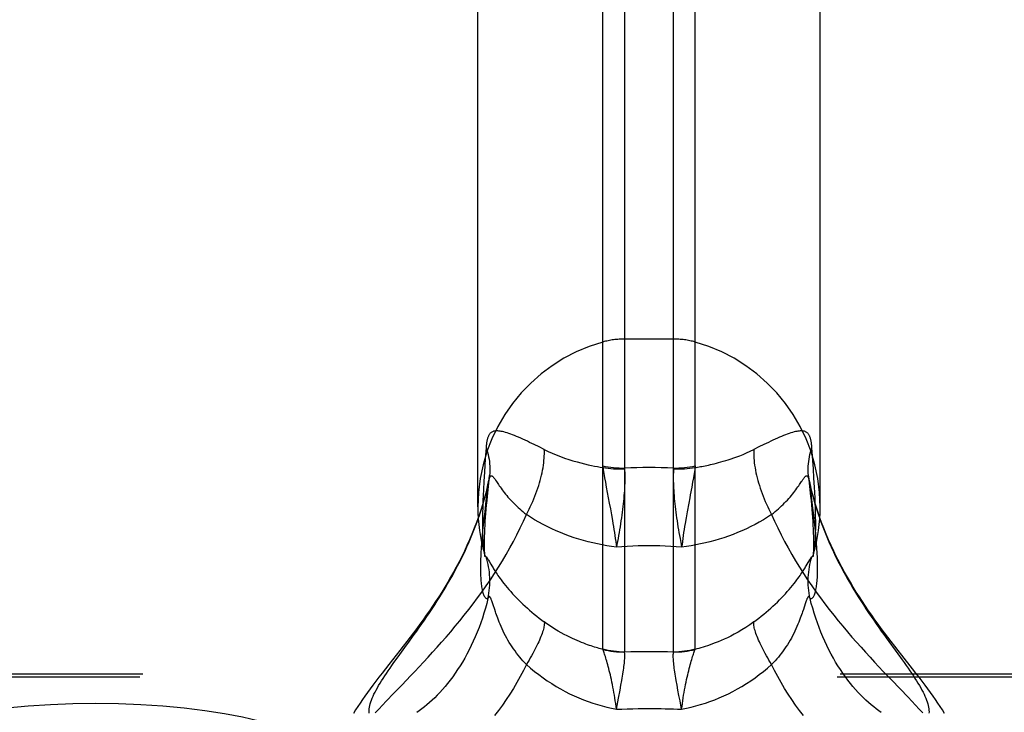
# Model space of a CAD drawing. Header units: inches. Extents: x 0 to 227, y 0 to 147.
# Tile 231 of 256: x 96.5 to 98.26, y 109.99 to 111.23. Entities that reach past the tile are written whole.
import ezdxf

# ---------------------------------------------------------------- set-up
doc = ezdxf.new("R2010")
doc.units = ezdxf.units.IN
doc.header["$LTSCALE"] = 12.466667
doc.header["$MEASUREMENT"] = 0
doc.linetypes.add('HIDDEN', pattern=[0.2, 0.1, -0.1])
doc.layers.get('0').update_dxf_attribs({"linetype": 'CONTINUOUS'})
doc.layers.add('DEFAULT_2', color=8, linetype='HIDDEN')

msp = doc.modelspace()

# ---------------------------------------------------------------- linework, layer by layer
at = {"color": 7, "linetype": 'Continuous'}
for p, q in [((97.5395, 110.106), (97.5395, 112.6295)), ((97.5782, 112.6348), (97.5782, 110.1008)), ((97.6656, 110.1008), (97.6656, 112.6348)), ((97.7044, 110.106), (97.7044, 112.6295)), ((97.3159, 110.3598), (97.3159, 112.3348)), ((97.9279, 110.3598), (97.9279, 112.3348)), ((97.3342, 110.2657), (97.3351, 110.2642)), ((97.339, 110.2574), (97.3409, 110.2542)), ((97.9048, 110.2574), (97.9092, 110.265)), ((97.3433, 110.1846), (97.3421, 110.1884)), ((97.346, 110.1765), (97.3433, 110.1846)), ((97.9011, 110.1865), (97.8979, 110.1765)), ((97.3475, 110.172), (97.346, 110.1765)), ((97.1937, 110.1196), (97.2023, 110.1316)), ((97.1659, 110.0814), (97.1734, 110.0918)), ((97.5701, 110.0319), (97.5718, 110.0408)), ((97.5718, 110.0408), (97.5733, 110.0493)), ((97.6737, 110.0319), (97.672, 110.0408)), ((97.5675, 110.0178), (97.5701, 110.0319)), ((97.6754, 110.0226), (97.6737, 110.0319)), ((97.6773, 110.013), (97.6754, 110.0226)), ((97.5636, 109.998), (97.5675, 110.0178)), ((97.6802, 109.998), (97.6773, 110.013))]:
    msp.add_line(p, q, dxfattribs=at)
for points in [[(97.3166, 110.3402), (97.3136, 110.3321), (97.3096, 110.3214), (97.3053, 110.3109), (97.301, 110.3007), (97.2965, 110.2906), (97.2918, 110.2807), (97.2871, 110.271), (97.2823, 110.2614), (97.2773, 110.2521), (97.2723, 110.2429), (97.2672, 110.2339), (97.262, 110.225), (97.2567, 110.2162), (97.2514, 110.2075), (97.246, 110.199), (97.2405, 110.1906), (97.2349, 110.1823), (97.2294, 110.1741), (97.2238, 110.1661), (97.2181, 110.1581), (97.2124, 110.1502), (97.2067, 110.1424), (97.2008, 110.1346), (97.1949, 110.1267), (97.1889, 110.1188), (97.1827, 110.1108), (97.1763, 110.1027)], [(97.2023, 110.1316), (97.2067, 110.1378), (97.2112, 110.1441), (97.2157, 110.1505), (97.2203, 110.1571), (97.2249, 110.1637), (97.2295, 110.1705), (97.2342, 110.1775), (97.2388, 110.1846), (97.2435, 110.1918), (97.2481, 110.1991), (97.2527, 110.2066), (97.2574, 110.2142), (97.2619, 110.2219), (97.2665, 110.2298), (97.271, 110.2378), (97.2754, 110.2459), (97.2798, 110.2542), (97.2841, 110.2626), (97.2883, 110.271), (97.2924, 110.2796), (97.2964, 110.2884), (97.3003, 110.2972), (97.3041, 110.3061), (97.3078, 110.3151), (97.3113, 110.3241), (97.3147, 110.3333), (97.3167, 110.3388)], [(97.9272, 110.3388), (97.9291, 110.3333), (97.9325, 110.3241), (97.936, 110.3151), (97.9397, 110.3061), (97.9435, 110.2972), (97.9474, 110.2884), (97.9514, 110.2796), (97.9555, 110.271), (97.9597, 110.2626), (97.964, 110.2542), (97.9684, 110.2459), (97.9729, 110.2378), (97.9773, 110.2298), (97.9819, 110.2219), (97.9865, 110.2142), (97.9911, 110.2066), (97.9957, 110.1991), (98.0004, 110.1918), (98.005, 110.1846), (98.0097, 110.1775), (98.0143, 110.1705), (98.0189, 110.1637), (98.0235, 110.1571), (98.0281, 110.1505), (98.0326, 110.1441), (98.0371, 110.1378), (98.0415, 110.1316), (98.0459, 110.1256), (98.0666, 110.0971)], [(98.0739, 110.0945), (98.0675, 110.1027), (98.0611, 110.1108), (98.055, 110.1188), (98.0489, 110.1267), (98.043, 110.1346), (98.0371, 110.1424), (98.0314, 110.1502), (98.0257, 110.1581), (98.0201, 110.1661), (98.0144, 110.1741), (98.0089, 110.1823), (98.0033, 110.1906), (97.9979, 110.199), (97.9924, 110.2075), (97.9871, 110.2162), (97.9818, 110.225), (97.9766, 110.2339), (97.9715, 110.2429), (97.9665, 110.2521), (97.9615, 110.2615), (97.9567, 110.271), (97.952, 110.2807), (97.9473, 110.2906), (97.9428, 110.3007), (97.9385, 110.311), (97.9342, 110.3214), (97.9302, 110.3321), (97.9273, 110.3402)], [(97.3226, 110.2963), (97.3223, 110.2929), (97.322, 110.2884), (97.3217, 110.284), (97.3214, 110.2796), (97.3212, 110.2754), (97.321, 110.2711), (97.3209, 110.267), (97.3207, 110.2629), (97.3206, 110.2588), (97.3206, 110.2547), (97.3205, 110.2506)], [(97.9233, 110.2506), (97.9233, 110.2547), (97.9232, 110.2587), (97.9231, 110.2628), (97.923, 110.2669), (97.9228, 110.2711), (97.9226, 110.2753), (97.9224, 110.2795), (97.9221, 110.2838), (97.9218, 110.2882), (97.9215, 110.2927), (97.9212, 110.2963)], [(97.3276, 110.276), (97.3278, 110.2755), (97.3281, 110.2743), (97.3285, 110.2734), (97.3289, 110.2725), (97.3293, 110.2718)], [(97.3276, 110.276), (97.3279, 110.2748), (97.3283, 110.2734), (97.3285, 110.2724), (97.3287, 110.2716), (97.3288, 110.271), (97.3289, 110.2708)], [(97.3293, 110.2718), (97.3298, 110.2713), (97.3302, 110.2709)], [(97.3302, 110.2709), (97.3308, 110.2706), (97.331, 110.2705), (97.3312, 110.2703), (97.3314, 110.2701), (97.3316, 110.2698), (97.3319, 110.2694), (97.3322, 110.269), (97.3324, 110.2686), (97.3327, 110.2681), (97.3331, 110.2676), (97.3334, 110.267), (97.3338, 110.2664), (97.3342, 110.2657)], [(97.334, 110.1961), (97.335, 110.2008), (97.3358, 110.2054), (97.3364, 110.2101), (97.3369, 110.2148), (97.3372, 110.2195), (97.3374, 110.2242), (97.3374, 110.2289), (97.3373, 110.2337), (97.337, 110.2384), (97.3365, 110.2431), (97.3359, 110.2477), (97.3352, 110.2524), (97.3343, 110.257), (97.3332, 110.2616), (97.332, 110.2662), (97.3307, 110.2707)], [(97.9098, 110.1961), (97.9088, 110.2008), (97.9081, 110.2054), (97.9074, 110.2101), (97.9069, 110.2148), (97.9066, 110.2195), (97.9064, 110.2242), (97.9064, 110.2289), (97.9065, 110.2337), (97.9068, 110.2384), (97.9073, 110.2431), (97.9079, 110.2477), (97.9086, 110.2524), (97.9095, 110.257), (97.9106, 110.2616), (97.9118, 110.2662), (97.9132, 110.2707)], [(97.9092, 110.265), (97.9096, 110.2657), (97.91, 110.2664), (97.9104, 110.267), (97.9107, 110.2676), (97.9111, 110.2681), (97.9114, 110.2686), (97.9117, 110.269), (97.9119, 110.2694), (97.9122, 110.2698), (97.9124, 110.2701), (97.9126, 110.2703), (97.9128, 110.2705), (97.913, 110.2706)], [(97.913, 110.2706), (97.9136, 110.2709), (97.9141, 110.2713), (97.9145, 110.2719), (97.9149, 110.2725), (97.9153, 110.2734), (97.9157, 110.2744), (97.9161, 110.2755), (97.9162, 110.276)], [(97.9149, 110.2707), (97.9149, 110.2707), (97.9149, 110.2707), (97.915, 110.271), (97.9151, 110.2716), (97.9153, 110.2724), (97.9155, 110.2734), (97.9159, 110.2748), (97.9162, 110.276)], [(97.3205, 110.2506), (97.3206, 110.2467), (97.3206, 110.243), (97.3207, 110.2395), (97.3209, 110.2362), (97.321, 110.233), (97.3212, 110.2299), (97.3214, 110.227), (97.3217, 110.2243), (97.322, 110.2216), (97.3223, 110.2191), (97.3227, 110.2167), (97.3231, 110.2143), (97.3235, 110.2121), (97.3239, 110.21), (97.3244, 110.2081), (97.325, 110.2062), (97.3255, 110.2045), (97.3261, 110.2029), (97.3268, 110.2014), (97.3275, 110.2001), (97.3282, 110.199), (97.3289, 110.198), (97.3297, 110.1972), (97.3305, 110.1966), (97.3314, 110.1961), (97.3322, 110.1959), (97.3331, 110.1959), (97.334, 110.1961)], [(97.3351, 110.2642), (97.3368, 110.2613), (97.339, 110.2574)], [(97.3409, 110.2542), (97.342, 110.2525), (97.3431, 110.2508), (97.3441, 110.249), (97.3452, 110.2473), (97.3464, 110.2456), (97.3476, 110.2437), (97.3489, 110.2417), (97.3503, 110.2396), (97.3519, 110.2373), (97.3537, 110.2347), (97.3556, 110.232), (97.3578, 110.2291), (97.3601, 110.226), (97.3626, 110.2227), (97.3654, 110.2193), (97.3683, 110.2157), (97.3714, 110.212), (97.3747, 110.2083), (97.3781, 110.2045), (97.3815, 110.2008), (97.3851, 110.197), (97.3888, 110.1933), (97.3925, 110.1896), (97.3964, 110.1859), (97.4003, 110.1822), (97.4044, 110.1786), (97.4085, 110.175), (97.4126, 110.1714), (97.4169, 110.1679), (97.4212, 110.1644), (97.4256, 110.1609), (97.4301, 110.1575), (97.4347, 110.1541)], [(97.8092, 110.1541), (97.8137, 110.1575), (97.8182, 110.1609), (97.8226, 110.1644), (97.8269, 110.1679), (97.8312, 110.1714), (97.8354, 110.175), (97.8395, 110.1786), (97.8435, 110.1822), (97.8474, 110.1859), (97.8513, 110.1896), (97.8551, 110.1933), (97.8587, 110.197), (97.8623, 110.2008), (97.8658, 110.2045), (97.8691, 110.2083), (97.8724, 110.212), (97.8755, 110.2157), (97.8785, 110.2193), (97.8812, 110.2227), (97.8837, 110.226), (97.8861, 110.2291), (97.8882, 110.232), (97.8901, 110.2347), (97.8919, 110.2373), (97.8935, 110.2396), (97.895, 110.2417), (97.8963, 110.2437), (97.8975, 110.2456), (97.8986, 110.2473), (97.8997, 110.249), (97.9008, 110.2508), (97.9018, 110.2525), (97.9029, 110.2543), (97.9048, 110.2574)], [(97.9098, 110.1961), (97.9107, 110.1959), (97.9116, 110.1959), (97.9125, 110.1961), (97.9133, 110.1966), (97.9141, 110.1972), (97.9149, 110.198), (97.9157, 110.199), (97.9164, 110.2001), (97.917, 110.2014), (97.9177, 110.2028), (97.9183, 110.2044), (97.9188, 110.2061), (97.9194, 110.208), (97.9199, 110.2099), (97.9203, 110.212), (97.9207, 110.2142), (97.9211, 110.2166), (97.9215, 110.219), (97.9218, 110.2215), (97.9221, 110.2242), (97.9224, 110.227), (97.9226, 110.2299), (97.9228, 110.2329), (97.923, 110.2361), (97.9231, 110.2395), (97.9232, 110.243), (97.9233, 110.2467), (97.9233, 110.2506)], [(97.334, 110.1961), (97.3318, 110.1872), (97.3294, 110.1784), (97.3267, 110.1696), (97.324, 110.161), (97.321, 110.1524), (97.318, 110.144), (97.3147, 110.1357), (97.3113, 110.1276), (97.3078, 110.1196), (97.3041, 110.1118), (97.3003, 110.1042), (97.2964, 110.0967), (97.2924, 110.0894), (97.2883, 110.0823), (97.2841, 110.0754), (97.2798, 110.0688), (97.2754, 110.0623), (97.271, 110.056), (97.2665, 110.05), (97.2619, 110.0442), (97.2574, 110.0386), (97.2527, 110.0332), (97.2481, 110.0281), (97.2435, 110.0232), (97.2388, 110.0185), (97.2342, 110.014), (97.2295, 110.0098), (97.2249, 110.0058), (97.2203, 110.002), (97.2157, 109.9985), (97.2112, 109.9951), (97.2067, 109.992)], [(97.3421, 110.1884), (97.3415, 110.1901), (97.341, 110.1916), (97.3405, 110.193), (97.34, 110.1941), (97.3396, 110.1951), (97.3392, 110.196), (97.3389, 110.1968), (97.3385, 110.1974), (97.3382, 110.198), (97.3378, 110.1985), (97.3375, 110.1988), (97.3372, 110.1991), (97.3369, 110.1993), (97.3366, 110.1994), (97.3363, 110.1994), (97.336, 110.1993), (97.3357, 110.1991), (97.3354, 110.1987), (97.3351, 110.1983), (97.3347, 110.1977), (97.3344, 110.197), (97.334, 110.1961)], [(97.9098, 110.1961), (97.9094, 110.197), (97.9091, 110.1977), (97.9088, 110.1983), (97.9084, 110.1987), (97.9081, 110.1991), (97.9078, 110.1993), (97.9075, 110.1994), (97.9072, 110.1994), (97.9069, 110.1993), (97.9066, 110.1991), (97.9063, 110.1988), (97.906, 110.1985), (97.9057, 110.198), (97.9053, 110.1974), (97.905, 110.1968), (97.9046, 110.196), (97.9042, 110.1951), (97.9038, 110.1941), (97.9034, 110.193), (97.9029, 110.1916), (97.9023, 110.1901), (97.9017, 110.1884), (97.9011, 110.1865)], [(97.9729, 110.056), (97.9684, 110.0623), (97.964, 110.0688), (97.9597, 110.0754), (97.9555, 110.0823), (97.9514, 110.0894), (97.9474, 110.0967), (97.9435, 110.1042), (97.9397, 110.1118), (97.936, 110.1196), (97.9325, 110.1276), (97.9291, 110.1357), (97.9259, 110.144), (97.9228, 110.1524), (97.9198, 110.161), (97.9171, 110.1696), (97.9145, 110.1784), (97.912, 110.1872), (97.9098, 110.1961)], [(97.4027, 110.078), (97.3996, 110.0813), (97.3966, 110.0845), (97.3936, 110.0879), (97.3907, 110.0913), (97.3879, 110.0948), (97.3851, 110.0984), (97.3824, 110.1021), (97.3797, 110.1058), (97.3771, 110.1096), (97.3746, 110.1134), (97.3722, 110.1173), (97.3698, 110.1213), (97.3676, 110.1253), (97.3654, 110.1294), (97.3632, 110.1335), (97.3612, 110.1377), (97.3593, 110.1418), (97.3574, 110.1459), (97.3558, 110.1498), (97.3542, 110.1536), (97.3528, 110.1572), (97.3515, 110.1606), (97.3503, 110.1637), (97.3493, 110.1667), (97.3483, 110.1695), (97.3475, 110.172)], [(97.8979, 110.1765), (97.8964, 110.172), (97.8955, 110.1695), (97.8945, 110.1667), (97.8935, 110.1637), (97.8923, 110.1605), (97.891, 110.1572), (97.8896, 110.1536), (97.8881, 110.1498), (97.8864, 110.1459), (97.8846, 110.1418), (97.8826, 110.1377), (97.8806, 110.1335), (97.8785, 110.1294), (97.8763, 110.1253), (97.874, 110.1213), (97.8716, 110.1173), (97.8692, 110.1134), (97.8667, 110.1096), (97.8641, 110.1058), (97.8615, 110.1021), (97.8587, 110.0984), (97.856, 110.0948), (97.8531, 110.0913), (97.8502, 110.0879), (97.8472, 110.0845), (97.8442, 110.0813), (97.8411, 110.078)], [(97.4347, 110.1541), (97.4348, 110.1526), (97.4348, 110.151), (97.4347, 110.1493), (97.4345, 110.1474), (97.4341, 110.1454), (97.4337, 110.1433), (97.4331, 110.141), (97.4324, 110.1386), (97.4317, 110.1361), (97.4308, 110.1334), (97.4297, 110.1307), (97.4286, 110.1278), (97.4274, 110.1248), (97.4261, 110.1217), (97.4247, 110.1185), (97.4231, 110.1153), (97.4215, 110.1119), (97.4198, 110.1084), (97.4179, 110.1049), (97.416, 110.1012), (97.414, 110.0975), (97.4119, 110.0937), (97.4097, 110.0899), (97.4075, 110.086), (97.4051, 110.082), (97.4027, 110.078)], [(97.5397, 110.1049), (97.5374, 110.1055), (97.535, 110.1062), (97.5326, 110.1068), (97.53, 110.1076), (97.5274, 110.1084), (97.5246, 110.1092), (97.5217, 110.1101), (97.5187, 110.1111), (97.5155, 110.1121), (97.5122, 110.1133), (97.5088, 110.1145), (97.5053, 110.1159), (97.5015, 110.1173), (97.4976, 110.1189), (97.4936, 110.1206), (97.4893, 110.1224), (97.4849, 110.1245), (97.4802, 110.1267), (97.4754, 110.1291), (97.4703, 110.1317), (97.465, 110.1346), (97.4595, 110.1378), (97.4536, 110.1413), (97.4476, 110.1452), (97.4412, 110.1494), (97.4347, 110.1541)], [(97.8092, 110.1541), (97.8021, 110.1491), (97.7951, 110.1444), (97.788, 110.14), (97.7811, 110.1359), (97.7744, 110.1322), (97.768, 110.1289), (97.7619, 110.1259), (97.7561, 110.1232), (97.7506, 110.1207), (97.7453, 110.1185), (97.7403, 110.1165), (97.7355, 110.1147), (97.731, 110.1131), (97.7266, 110.1116), (97.7224, 110.1102), (97.7184, 110.1089), (97.7146, 110.1078), (97.711, 110.1068), (97.7075, 110.1058), (97.7042, 110.1049)], [(97.8411, 110.078), (97.8387, 110.082), (97.8363, 110.086), (97.8341, 110.0899), (97.8319, 110.0937), (97.8298, 110.0975), (97.8278, 110.1012), (97.8259, 110.1049), (97.8241, 110.1084), (97.8223, 110.1119), (97.8207, 110.1153), (97.8192, 110.1185), (97.8177, 110.1217), (97.8164, 110.1248), (97.8152, 110.1278), (97.8141, 110.1307), (97.8131, 110.1334), (97.8122, 110.1361), (97.8114, 110.1386), (97.8107, 110.141), (97.8101, 110.1433), (97.8097, 110.1454), (97.8094, 110.1474), (97.8091, 110.1493), (97.809, 110.151), (97.809, 110.1526), (97.8092, 110.1541)], [(97.1734, 110.0918), (97.1853, 110.1082), (97.1937, 110.1196)], [(97.1763, 110.1027), (97.1635, 110.0863), (97.1571, 110.0782), (97.1449, 110.0627)], [(97.5397, 110.1049), (97.5396, 110.1052), (97.5395, 110.1055), (97.5395, 110.1057), (97.5395, 110.106)], [(97.5395, 110.106), (97.5442, 110.1048), (97.549, 110.1037), (97.5538, 110.1029), (97.5586, 110.1021), (97.5635, 110.1016), (97.5684, 110.1012), (97.5733, 110.1009), (97.5782, 110.1008)], [(97.5636, 109.998), (97.5629, 110.0031), (97.5623, 110.0082), (97.5615, 110.0133), (97.5608, 110.0183), (97.56, 110.0232), (97.5592, 110.0281), (97.5583, 110.0328), (97.5574, 110.0375), (97.5566, 110.0421), (97.5556, 110.0465), (97.5547, 110.0509), (97.5538, 110.0551), (97.5528, 110.0592), (97.5519, 110.0631), (97.5509, 110.0669), (97.55, 110.0706), (97.549, 110.0742), (97.5481, 110.0776), (97.5472, 110.0808), (97.5463, 110.0839), (97.5455, 110.0868), (97.5447, 110.0895), (97.5439, 110.092), (97.5432, 110.0944), (97.5425, 110.0965), (97.5418, 110.0986), (97.5412, 110.1004), (97.5407, 110.1021), (97.5401, 110.1036), (97.5397, 110.1049)], [(97.5397, 110.1049), (97.5444, 110.1038), (97.5491, 110.1028), (97.5539, 110.102), (97.5587, 110.1014), (97.5636, 110.1009), (97.5684, 110.1006), (97.5733, 110.1004), (97.5782, 110.1004)], [(97.5733, 110.0493), (97.5739, 110.0533), (97.5746, 110.0572), (97.5752, 110.0609), (97.5757, 110.0646), (97.5762, 110.0681), (97.5767, 110.0714), (97.5771, 110.0746), (97.5775, 110.0776), (97.5778, 110.0805), (97.578, 110.0832), (97.5782, 110.0858), (97.5784, 110.0882), (97.5785, 110.0904), (97.5786, 110.0924), (97.5786, 110.0943), (97.5785, 110.0961), (97.5785, 110.0977), (97.5783, 110.0991), (97.5782, 110.1004)], [(97.5782, 110.1008), (97.5892, 110.101), (97.6001, 110.1011), (97.611, 110.1012), (97.6219, 110.1012)], [(97.5782, 110.1004), (97.5782, 110.1005), (97.5782, 110.1006), (97.5782, 110.1007), (97.5782, 110.1008)], [(97.6219, 110.1012), (97.6328, 110.1012), (97.6437, 110.1011), (97.6547, 110.101), (97.6656, 110.1008)], [(97.672, 110.0408), (97.6706, 110.0493), (97.6699, 110.0533), (97.6692, 110.0572), (97.6686, 110.0609), (97.6681, 110.0646), (97.6676, 110.0681), (97.6671, 110.0714), (97.6667, 110.0746), (97.6664, 110.0776), (97.6661, 110.0805), (97.6658, 110.0832), (97.6656, 110.0858), (97.6654, 110.0882), (97.6653, 110.0904), (97.6653, 110.0924), (97.6653, 110.0943), (97.6653, 110.0961), (97.6654, 110.0977), (97.6655, 110.0991), (97.6657, 110.1004)], [(97.6656, 110.1008), (97.6705, 110.1009), (97.6754, 110.1012), (97.6803, 110.1016), (97.6852, 110.1021), (97.69, 110.1029), (97.6948, 110.1037), (97.6996, 110.1048), (97.7044, 110.106)], [(97.6657, 110.1004), (97.6657, 110.1005), (97.6657, 110.1006), (97.6657, 110.1007), (97.6656, 110.1008)], [(97.6657, 110.1004), (97.6705, 110.1004), (97.6754, 110.1006), (97.6803, 110.1009), (97.6851, 110.1014), (97.6899, 110.102), (97.6947, 110.1028), (97.6995, 110.1038), (97.7042, 110.1049)], [(97.6802, 109.998), (97.6809, 110.0031), (97.6816, 110.0082), (97.6823, 110.0133), (97.683, 110.0183), (97.6838, 110.0232), (97.6846, 110.0281), (97.6855, 110.0328), (97.6864, 110.0375), (97.6873, 110.0421), (97.6882, 110.0465), (97.6891, 110.0509), (97.6901, 110.0551), (97.691, 110.0592), (97.692, 110.0631), (97.6929, 110.0669), (97.6939, 110.0706), (97.6948, 110.0742), (97.6957, 110.0776), (97.6966, 110.0808), (97.6975, 110.0839), (97.6983, 110.0868), (97.6991, 110.0895), (97.6999, 110.092), (97.7006, 110.0944), (97.7013, 110.0965), (97.702, 110.0986), (97.7026, 110.1004), (97.7032, 110.1021), (97.7037, 110.1036), (97.7042, 110.1049)], [(97.7042, 110.1049), (97.7043, 110.1052), (97.7043, 110.1055), (97.7043, 110.1057), (97.7044, 110.106)], [(98.0666, 110.0971), (98.0742, 110.0865), (98.0779, 110.0814), (98.0814, 110.0764), (98.0849, 110.0715), (98.0882, 110.0667), (98.0914, 110.0621), (98.0944, 110.0575), (98.0973, 110.053), (98.1001, 110.0487), (98.1027, 110.0444), (98.1052, 110.0403), (98.1075, 110.0362), (98.1097, 110.0323), (98.1117, 110.0285), (98.1135, 110.0247), (98.1152, 110.0211), (98.1167, 110.0176), (98.118, 110.0142), (98.1192, 110.011), (98.1202, 110.0078), (98.121, 110.0047), (98.1216, 110.0018), (98.1221, 109.9989), (98.1223, 109.9962), (98.1224, 109.9936), (98.1223, 109.9911)], [(98.15, 109.9906), (98.1463, 109.9967), (98.1424, 110.0028), (98.1384, 110.009), (98.1342, 110.0152), (98.1298, 110.0215), (98.1252, 110.0279), (98.1204, 110.0345), (98.1154, 110.0412), (98.1101, 110.0481), (98.1046, 110.0553), (98.0989, 110.0627), (98.0929, 110.0704), (98.0739, 110.0945)], [(97.1228, 110.0047), (97.1236, 110.0078), (97.1246, 110.011), (97.1258, 110.0142), (97.1271, 110.0176), (97.1286, 110.0211), (97.1303, 110.0247), (97.1321, 110.0285), (97.1341, 110.0323), (97.1363, 110.0362), (97.1386, 110.0403), (97.1411, 110.0444), (97.1437, 110.0487), (97.1465, 110.053), (97.1494, 110.0575), (97.1525, 110.0621), (97.1556, 110.0667), (97.159, 110.0715), (97.1624, 110.0764), (97.1659, 110.0814)], [(97.4027, 110.078), (97.3974, 110.0671), (97.3918, 110.0563), (97.3859, 110.0457), (97.3798, 110.0353), (97.3734, 110.0251), (97.3668, 110.0152), (97.36, 110.0054), (97.353, 109.996), (97.3458, 109.9868)], [(97.4027, 110.078), (97.41, 110.0717), (97.4173, 110.0656), (97.4248, 110.0598), (97.4324, 110.0542), (97.4401, 110.0488), (97.4479, 110.0437), (97.4558, 110.0389), (97.4637, 110.0342), (97.4718, 110.0299), (97.4799, 110.0258), (97.488, 110.0219), (97.4963, 110.0183), (97.5046, 110.0149), (97.5129, 110.0117), (97.5212, 110.0088), (97.5297, 110.0062), (97.5381, 110.0038), (97.5466, 110.0016), (97.5551, 109.9997), (97.5636, 109.998)], [(97.6802, 109.998), (97.6888, 109.9997), (97.6973, 110.0016), (97.7057, 110.0038), (97.7142, 110.0062), (97.7226, 110.0088), (97.7309, 110.0117), (97.7393, 110.0149), (97.7475, 110.0183), (97.7558, 110.0219), (97.7639, 110.0257), (97.772, 110.0299), (97.7801, 110.0342), (97.788, 110.0388), (97.7959, 110.0437), (97.8037, 110.0488), (97.8114, 110.0542), (97.819, 110.0598), (97.8265, 110.0656), (97.8339, 110.0717), (97.8411, 110.078)], [(97.898, 109.9868), (97.8908, 109.996), (97.8838, 110.0054), (97.877, 110.0152), (97.8704, 110.0251), (97.8641, 110.0353), (97.8579, 110.0457), (97.8521, 110.0563), (97.8464, 110.0671), (97.8411, 110.078)], [(97.1449, 110.0627), (97.1392, 110.0553), (97.1337, 110.0481), (97.1284, 110.0412), (97.1234, 110.0344), (97.1186, 110.0279), (97.114, 110.0215), (97.1096, 110.0152), (97.1054, 110.009), (97.1014, 110.0028), (97.0975, 109.9967), (97.0938, 109.9906)], [(98.0371, 109.992), (98.0326, 109.9951), (98.0281, 109.9985), (98.0235, 110.002), (98.0189, 110.0058), (98.0143, 110.0098), (98.0097, 110.014), (98.005, 110.0185), (98.0004, 110.0232), (97.9957, 110.0281), (97.9911, 110.0332), (97.9865, 110.0386), (97.9819, 110.0442), (97.9773, 110.05), (97.9729, 110.056)], [(97.1215, 109.9911), (97.1214, 109.9936), (97.1215, 109.9962), (97.1218, 109.9989), (97.1222, 110.0018), (97.1228, 110.0047)], [(97.5636, 109.998), (97.5734, 109.9984), (97.5831, 109.9987), (97.5928, 109.9989), (97.6026, 109.9991), (97.6122, 109.9992), (97.6219, 109.9993)], [(97.6219, 109.9993), (97.6292, 109.9992), (97.6364, 109.9992), (97.6437, 109.9991), (97.651, 109.9989), (97.6583, 109.9988), (97.6656, 109.9985), (97.6729, 109.9983), (97.6802, 109.998)]]:
    msp.add_lwpolyline(points, dxfattribs=at)
for start, end in [(180, 195.8957), (344.1043, 360)]:
    msp.add_arc((97.6219, 110.3598), 0.306, start, end, dxfattribs=at)
at = {"layer": 'DEFAULT_2', "color": 8, "linetype": 'HIDDEN'}
for p, q in [((97.6656, 110.6598), (97.5782, 110.6598)), ((97.3307, 110.4656), (97.3293, 110.4461)), ((97.4256, 110.4668), (97.4169, 110.4711)), ((97.4347, 110.4623), (97.4256, 110.4668)), ((97.8182, 110.4668), (97.8092, 110.4623)), ((97.9157, 110.4279), (97.9132, 110.4656)), ((97.3293, 110.4461), (97.3278, 110.422)), ((97.9167, 110.4109), (97.9157, 110.4279)), ((97.3278, 110.422), (97.3268, 110.4056)), ((97.3349, 110.3962), (97.3369, 110.4156)), ((97.7013, 110.4119), (97.6999, 110.4037)), ((97.907, 110.4148), (97.9089, 110.3962)), ((97.9074, 110.4114), (97.907, 110.4148)), ((97.91, 110.399), (97.9081, 110.4074)), ((97.9176, 110.3951), (97.9167, 110.4109)), ((97.3259, 110.3903), (97.3255, 110.3807)), ((97.3268, 110.4056), (97.3259, 110.3903)), ((97.3332, 110.3791), (97.3349, 110.3962)), ((97.5439, 110.4037), (97.5455, 110.395)), ((97.5455, 110.395), (97.5509, 110.3663)), ((97.6999, 110.4037), (97.6983, 110.395)), ((97.9098, 110.399), (97.9088, 110.4031)), ((97.9149, 110.3573), (97.9098, 110.399)), ((97.9181, 110.3852), (97.9176, 110.3951)), ((97.3255, 110.3807), (97.3251, 110.3714)), ((97.9186, 110.3758), (97.9181, 110.3852)), ((97.9189, 110.3668), (97.9186, 110.3758)), ((97.3246, 110.3583), (97.3243, 110.3499)), ((97.3305, 110.3703), (97.3282, 110.3509)), ((97.5509, 110.3663), (97.5528, 110.3561)), ((97.5528, 110.3561), (97.5547, 110.3457)), ((97.6929, 110.3663), (97.6901, 110.3509)), ((97.9164, 110.3449), (97.9149, 110.3573)), ((97.9193, 110.3581), (97.9189, 110.3668)), ((97.9195, 110.3498), (97.9193, 110.3581)), ((97.3242, 110.3418), (97.324, 110.3338)), ((97.3243, 110.3499), (97.3242, 110.3418)), ((97.3268, 110.339), (97.3256, 110.3278)), ((97.3282, 110.3509), (97.3268, 110.339)), ((97.6882, 110.3404), (97.6864, 110.3298)), ((97.6901, 110.3509), (97.6882, 110.3404)), ((97.9177, 110.3333), (97.9164, 110.3449)), ((97.9197, 110.3417), (97.9195, 110.3498)), ((97.3256, 110.3278), (97.3245, 110.3173)), ((97.9188, 110.3223), (97.9177, 110.3333)), ((97.3245, 110.3173), (97.3235, 110.3072)), ((97.6792, 110.2927), (97.6802, 110.2876)), ((99.2104, 110.0607), (95.0594, 110.0607)), ((99.2049, 110.0551), (95.0594, 110.0551)), ((97.1804, 110.0419), (97.1955, 110.0576))]:
    msp.add_line(p, q, dxfattribs=at)
for points in [[(97.4169, 110.4711), (97.4127, 110.4731), (97.4085, 110.4751), (97.4044, 110.4771), (97.4003, 110.4789), (97.3964, 110.4807), (97.3925, 110.4824), (97.3888, 110.4841), (97.3851, 110.4856), (97.3815, 110.4871), (97.3781, 110.4885), (97.3747, 110.4897), (97.3714, 110.4909), (97.3683, 110.492), (97.3654, 110.4929), (97.3626, 110.4937), (97.3601, 110.4943), (97.3578, 110.4948), (97.3556, 110.4952), (97.3537, 110.4954), (97.3519, 110.4956), (97.3503, 110.4957), (97.3489, 110.4956), (97.3476, 110.4956), (97.3464, 110.4954), (97.3452, 110.4952), (97.3441, 110.4949), (97.3431, 110.4945), (97.342, 110.4941), (97.3409, 110.4935), (97.34, 110.4929), (97.339, 110.4922), (97.3382, 110.4914), (97.3375, 110.4906), (97.3368, 110.4897), (97.3362, 110.4888), (97.3356, 110.4879), (97.3351, 110.4869), (97.3347, 110.486), (97.3342, 110.4849), (97.3338, 110.4838), (97.3334, 110.4827), (97.3331, 110.4815), (97.3327, 110.4803), (97.3324, 110.479), (97.3322, 110.4777), (97.3319, 110.4762), (97.3316, 110.4747), (97.3314, 110.4731), (97.3312, 110.4714), (97.331, 110.4696), (97.3308, 110.4677), (97.3307, 110.4656)], [(97.9132, 110.4656), (97.913, 110.4677), (97.9128, 110.4696), (97.9126, 110.4714), (97.9124, 110.4731), (97.9122, 110.4747), (97.9119, 110.4762), (97.9117, 110.4777), (97.9114, 110.479), (97.9111, 110.4803), (97.9107, 110.4815), (97.9104, 110.4827), (97.91, 110.4838), (97.9096, 110.4849), (97.9092, 110.486), (97.9087, 110.4869), (97.9082, 110.4879), (97.9076, 110.4888), (97.907, 110.4897), (97.9064, 110.4905), (97.9056, 110.4914), (97.9048, 110.4922), (97.9039, 110.4929), (97.9029, 110.4935), (97.9018, 110.4941), (97.9008, 110.4945), (97.8997, 110.4949), (97.8986, 110.4952), (97.8975, 110.4954), (97.8963, 110.4956), (97.895, 110.4956), (97.8935, 110.4957), (97.8919, 110.4956), (97.8902, 110.4954), (97.8882, 110.4952), (97.8861, 110.4948), (97.8837, 110.4943), (97.8812, 110.4937), (97.8785, 110.4929), (97.8755, 110.492), (97.8724, 110.4909), (97.8691, 110.4897), (97.8658, 110.4885), (97.8623, 110.4871), (97.8587, 110.4856), (97.8551, 110.4841), (97.8513, 110.4824), (97.8474, 110.4807), (97.8435, 110.4789), (97.8395, 110.4771), (97.8354, 110.4751), (97.8312, 110.4731), (97.8269, 110.4711), (97.8182, 110.4668)], [(97.3307, 110.4656), (97.332, 110.4615), (97.3332, 110.4574), (97.3343, 110.4533), (97.3352, 110.4492), (97.3359, 110.445), (97.3365, 110.4408), (97.337, 110.4366), (97.3373, 110.4324), (97.3374, 110.4282), (97.3374, 110.424), (97.3372, 110.4198), (97.3369, 110.4156)], [(97.4027, 110.3462), (97.4051, 110.3508), (97.4075, 110.3554), (97.4097, 110.3601), (97.4119, 110.3648), (97.414, 110.3695), (97.416, 110.3742), (97.4179, 110.3789), (97.4198, 110.3836), (97.4215, 110.3884), (97.4231, 110.3931), (97.4247, 110.3978), (97.4261, 110.4025), (97.4274, 110.4071), (97.4286, 110.4117), (97.4297, 110.4163), (97.4308, 110.4208), (97.4317, 110.4253), (97.4324, 110.4297), (97.4331, 110.4341), (97.4337, 110.4384), (97.4341, 110.4426), (97.4345, 110.4467), (97.4347, 110.4507), (97.4348, 110.4547), (97.4348, 110.4585), (97.4347, 110.4623)], [(97.4347, 110.4623), (97.4416, 110.4589), (97.4487, 110.4557), (97.456, 110.4526), (97.4634, 110.4497), (97.471, 110.447), (97.4786, 110.4444), (97.486, 110.4421), (97.4933, 110.44), (97.5001, 110.4382), (97.5067, 110.4366), (97.5129, 110.4351), (97.5188, 110.4339), (97.5244, 110.4327), (97.5297, 110.4317), (97.5348, 110.4308), (97.5397, 110.43)], [(97.7042, 110.43), (97.7064, 110.4304), (97.7088, 110.4308), (97.7113, 110.4312), (97.7138, 110.4317), (97.7165, 110.4322), (97.7193, 110.4327), (97.7221, 110.4333), (97.7252, 110.4339), (97.7283, 110.4346), (97.7316, 110.4353), (97.735, 110.4361), (97.7386, 110.4369), (97.7423, 110.4378), (97.7462, 110.4389), (97.7503, 110.44), (97.7545, 110.4412), (97.759, 110.4425), (97.7636, 110.4439), (97.7685, 110.4455), (97.7735, 110.4472), (97.7788, 110.4491), (97.7844, 110.4512), (97.7902, 110.4536), (97.7963, 110.4562), (97.8026, 110.4591), (97.8092, 110.4623)], [(97.8092, 110.4623), (97.809, 110.4585), (97.809, 110.4547), (97.8091, 110.4507), (97.8094, 110.4467), (97.8097, 110.4426), (97.8101, 110.4384), (97.8107, 110.4341), (97.8114, 110.4297), (97.8122, 110.4253), (97.8131, 110.4208), (97.8141, 110.4163), (97.8152, 110.4117), (97.8164, 110.4071), (97.8177, 110.4025), (97.8192, 110.3978), (97.8207, 110.3931), (97.8223, 110.3884), (97.8241, 110.3836), (97.8259, 110.3789), (97.8278, 110.3742), (97.8298, 110.3695), (97.8319, 110.3648), (97.8341, 110.3601), (97.8363, 110.3554), (97.8387, 110.3508), (97.8411, 110.3462)], [(97.907, 110.4148), (97.9069, 110.4156), (97.9066, 110.4198), (97.9064, 110.424), (97.9064, 110.4282), (97.9065, 110.4324), (97.9068, 110.4366), (97.9073, 110.4408), (97.9079, 110.445), (97.9086, 110.4492), (97.9095, 110.4533), (97.9106, 110.4574), (97.9118, 110.4615), (97.9132, 110.4656)], [(97.5395, 110.4329), (97.5395, 110.4322), (97.5395, 110.4314), (97.5396, 110.4307), (97.5397, 110.43)], [(97.5395, 110.4329), (97.5442, 110.432), (97.549, 110.4312), (97.5538, 110.4306), (97.5586, 110.43), (97.5635, 110.4296), (97.5684, 110.4293), (97.5733, 110.4291), (97.5782, 110.4291)], [(97.5397, 110.43), (97.5401, 110.4266), (97.5407, 110.4231), (97.5412, 110.4195), (97.5418, 110.4158), (97.5425, 110.4119), (97.5439, 110.4037)], [(97.5397, 110.43), (97.5444, 110.4293), (97.5491, 110.4288), (97.5539, 110.4283), (97.5587, 110.428), (97.5636, 110.4278), (97.5684, 110.4277), (97.5733, 110.4277), (97.5782, 110.4278)], [(97.5782, 110.4278), (97.5783, 110.4245), (97.5785, 110.421), (97.5785, 110.4174), (97.5786, 110.4137), (97.5786, 110.4099), (97.5785, 110.406), (97.5784, 110.4019), (97.5782, 110.3978), (97.578, 110.3934), (97.5778, 110.389), (97.5775, 110.3844), (97.5771, 110.3798), (97.5767, 110.375), (97.5762, 110.3702), (97.5757, 110.3653), (97.5752, 110.3604), (97.5746, 110.3553), (97.5739, 110.3503), (97.5733, 110.3451), (97.5725, 110.34), (97.5718, 110.3348), (97.571, 110.3295), (97.5701, 110.3243), (97.5693, 110.319), (97.5684, 110.3137), (97.5675, 110.3084), (97.5665, 110.3032)], [(97.6219, 110.4301), (97.611, 110.43), (97.6001, 110.4298), (97.5892, 110.4295), (97.5782, 110.4291)], [(97.5782, 110.4291), (97.5782, 110.4288), (97.5782, 110.4284), (97.5782, 110.4281), (97.5782, 110.4278)], [(97.6656, 110.4291), (97.6547, 110.4295), (97.6437, 110.4298), (97.6328, 110.43), (97.6219, 110.4301)], [(97.6657, 110.4278), (97.6655, 110.4245), (97.6654, 110.421), (97.6653, 110.4174), (97.6653, 110.4137), (97.6653, 110.4099), (97.6653, 110.406), (97.6654, 110.4019), (97.6656, 110.3978), (97.6658, 110.3934), (97.6661, 110.389), (97.6664, 110.3844), (97.6667, 110.3798), (97.6671, 110.375), (97.6676, 110.3702), (97.6681, 110.3653), (97.6686, 110.3604), (97.6692, 110.3553), (97.6699, 110.3503), (97.6706, 110.3451), (97.6713, 110.34), (97.672, 110.3348), (97.6728, 110.3295), (97.6737, 110.3243), (97.6745, 110.319), (97.6754, 110.3137), (97.6763, 110.3084), (97.6773, 110.3032), (97.6792, 110.2927)], [(97.6656, 110.4291), (97.6705, 110.4291), (97.6754, 110.4293), (97.6803, 110.4296), (97.6852, 110.43), (97.69, 110.4306), (97.6948, 110.4312), (97.6996, 110.432), (97.7044, 110.4329)], [(97.6656, 110.4291), (97.6657, 110.4288), (97.6657, 110.4284), (97.6657, 110.4281), (97.6657, 110.4278)], [(97.6657, 110.4278), (97.6705, 110.4277), (97.6754, 110.4277), (97.6803, 110.4278), (97.6851, 110.428), (97.6899, 110.4283), (97.6947, 110.4288), (97.6995, 110.4293), (97.7042, 110.43)], [(97.7042, 110.43), (97.7037, 110.4266), (97.7032, 110.4231), (97.7026, 110.4195), (97.702, 110.4158), (97.7013, 110.4119)], [(97.7044, 110.4329), (97.7043, 110.4322), (97.7043, 110.4314), (97.7043, 110.4307), (97.7042, 110.43)], [(97.3338, 110.399), (97.3357, 110.4075), (97.336, 110.4087), (97.3363, 110.4098), (97.3366, 110.4108), (97.3369, 110.4116), (97.3372, 110.4124), (97.3375, 110.4131), (97.3378, 110.4137), (97.3382, 110.4142), (97.3385, 110.4147), (97.3389, 110.415), (97.3392, 110.4152), (97.3396, 110.4154), (97.34, 110.4154), (97.3405, 110.4154), (97.341, 110.4152), (97.3415, 110.4149), (97.3421, 110.4145), (97.3427, 110.414), (97.3433, 110.4133), (97.344, 110.4125), (97.3446, 110.4117), (97.3453, 110.4108), (97.346, 110.4099), (97.3467, 110.4088), (97.3475, 110.4077)], [(97.3358, 110.4072), (97.335, 110.4031), (97.334, 110.399)], [(97.3368, 110.4145), (97.3367, 110.4139), (97.3366, 110.4132), (97.3365, 110.4124), (97.3364, 110.4115), (97.3362, 110.4105), (97.336, 110.4094), (97.3358, 110.4082), (97.3356, 110.4069), (97.3351, 110.4046)], [(97.3368, 110.4148), (97.3364, 110.4114), (97.3358, 110.4072)], [(97.3475, 110.4077), (97.3493, 110.4049), (97.3503, 110.4033), (97.3528, 110.3996)], [(97.8945, 110.4049), (97.8955, 110.4064), (97.8964, 110.4077), (97.8971, 110.4088), (97.8979, 110.4099), (97.8985, 110.4108), (97.8992, 110.4117), (97.8998, 110.4125), (97.9005, 110.4133), (97.9011, 110.414), (97.9017, 110.4145), (97.9023, 110.4149), (97.9029, 110.4152), (97.9034, 110.4154), (97.9038, 110.4154), (97.9042, 110.4154), (97.9046, 110.4152), (97.905, 110.415), (97.9053, 110.4147), (97.9057, 110.4142), (97.906, 110.4137), (97.9063, 110.4131), (97.9066, 110.4124), (97.9069, 110.4116), (97.9072, 110.4108), (97.9075, 110.4098), (97.9078, 110.4087), (97.9081, 110.4074)], [(97.9083, 110.4069), (97.908, 110.4082), (97.9078, 110.4094), (97.9076, 110.4105), (97.9074, 110.4115), (97.9073, 110.4124), (97.9072, 110.4132), (97.9071, 110.4139), (97.907, 110.4145)], [(97.9088, 110.4031), (97.9081, 110.4072), (97.9074, 110.4114)], [(97.9083, 110.4069), (97.9088, 110.4046), (97.9091, 110.4029), (97.9094, 110.401), (97.9098, 110.399)], [(97.3338, 110.399), (97.3312, 110.3882), (97.3281, 110.3766), (97.3248, 110.3652), (97.3213, 110.354), (97.3175, 110.3429), (97.3166, 110.3402)], [(97.3167, 110.3388), (97.318, 110.3425), (97.321, 110.3518), (97.324, 110.3612), (97.3267, 110.3706), (97.3294, 110.38), (97.3318, 110.3895), (97.334, 110.399)], [(97.334, 110.399), (97.3322, 110.3843), (97.3305, 110.3703)], [(97.334, 110.399), (97.3344, 110.401), (97.3347, 110.4029), (97.3351, 110.4046)], [(97.3528, 110.3996), (97.3542, 110.3976), (97.3558, 110.3953), (97.3574, 110.393), (97.3593, 110.3905), (97.3612, 110.3879), (97.3632, 110.3852), (97.3654, 110.3826), (97.3676, 110.3799), (97.3698, 110.3773), (97.3722, 110.3746), (97.3746, 110.372), (97.3771, 110.3693), (97.3797, 110.3667), (97.3824, 110.3641), (97.3851, 110.3615), (97.3879, 110.3589), (97.3907, 110.3563), (97.3936, 110.3538), (97.3966, 110.3512), (97.3996, 110.3487), (97.4027, 110.3462)], [(97.6983, 110.395), (97.6957, 110.3811), (97.6948, 110.3762), (97.6929, 110.3663)], [(97.8411, 110.3462), (97.8442, 110.3487), (97.8472, 110.3512), (97.8502, 110.3538), (97.8531, 110.3563), (97.856, 110.3589), (97.8587, 110.3615), (97.8615, 110.3641), (97.8641, 110.3667), (97.8667, 110.3693), (97.8692, 110.372), (97.8716, 110.3746), (97.874, 110.3773), (97.8763, 110.3799), (97.8785, 110.3826), (97.8806, 110.3853), (97.8826, 110.3879), (97.8846, 110.3905), (97.8864, 110.393), (97.8881, 110.3953), (97.8896, 110.3976), (97.891, 110.3996), (97.8923, 110.4016), (97.8945, 110.4049)], [(97.9089, 110.3962), (97.9107, 110.379), (97.9115, 110.3709), (97.9122, 110.3631), (97.9129, 110.3555), (97.9135, 110.3481), (97.914, 110.3408), (97.9145, 110.3337), (97.915, 110.3268), (97.9153, 110.3199), (97.9156, 110.3132), (97.9158, 110.3066), (97.916, 110.3002), (97.916, 110.2942)], [(97.9098, 110.399), (97.912, 110.3895), (97.9145, 110.38), (97.9171, 110.3706), (97.9198, 110.3612), (97.9228, 110.3518), (97.9259, 110.3425), (97.9272, 110.3388)], [(97.9273, 110.3402), (97.9263, 110.343), (97.9226, 110.354), (97.919, 110.3652), (97.9157, 110.3767), (97.9126, 110.3883), (97.91, 110.399)], [(97.3251, 110.3714), (97.3249, 110.3669), (97.3246, 110.3583)], [(97.3278, 110.2942), (97.3278, 110.3003), (97.328, 110.3067), (97.3282, 110.3132), (97.3285, 110.3199), (97.3289, 110.3268), (97.3293, 110.3338), (97.3298, 110.3409), (97.3304, 110.3481), (97.331, 110.3555), (97.3316, 110.3631), (97.3324, 110.371), (97.3332, 110.3791)], [(97.1955, 110.0576), (97.2032, 110.0657), (97.211, 110.074), (97.2189, 110.0824), (97.2269, 110.091), (97.2349, 110.0998), (97.243, 110.1087), (97.2511, 110.1178), (97.2592, 110.1271), (97.2674, 110.1365), (97.2755, 110.1462), (97.2836, 110.156), (97.2917, 110.1659), (97.2997, 110.1761), (97.3076, 110.1864), (97.3155, 110.1969), (97.3233, 110.2075), (97.3309, 110.2184), (97.3384, 110.2293), (97.3458, 110.2405), (97.353, 110.2517), (97.36, 110.2631), (97.3668, 110.2747), (97.3734, 110.2863), (97.3798, 110.2981), (97.3859, 110.31), (97.3918, 110.322), (97.3974, 110.334), (97.4027, 110.3462)], [(97.5636, 110.2876), (97.5551, 110.2888), (97.5466, 110.2902), (97.5381, 110.2917), (97.5297, 110.2934), (97.5212, 110.2953), (97.5129, 110.2974), (97.5046, 110.2996), (97.4963, 110.3021), (97.4881, 110.3047), (97.4799, 110.3075), (97.4718, 110.3105), (97.4637, 110.3137), (97.4558, 110.317), (97.4479, 110.3206), (97.4401, 110.3244), (97.4324, 110.3283), (97.4248, 110.3325), (97.4173, 110.3368), (97.41, 110.3414), (97.4027, 110.3462)], [(97.5547, 110.3457), (97.5566, 110.3352), (97.5574, 110.3298), (97.5583, 110.3245), (97.5592, 110.3192), (97.56, 110.3138), (97.5608, 110.3085), (97.5615, 110.3032), (97.5623, 110.298), (97.5629, 110.2927), (97.5636, 110.2876)], [(97.8411, 110.3462), (97.8339, 110.3414), (97.8265, 110.3368), (97.819, 110.3325), (97.8114, 110.3283), (97.8037, 110.3244), (97.7959, 110.3206), (97.7881, 110.317), (97.7801, 110.3137), (97.7721, 110.3105), (97.7639, 110.3075), (97.7558, 110.3047), (97.7475, 110.3021), (97.7393, 110.2996), (97.7309, 110.2974), (97.7226, 110.2953), (97.7142, 110.2934), (97.7057, 110.2917), (97.6972, 110.2902), (97.6887, 110.2888), (97.6802, 110.2876)], [(97.8411, 110.3462), (97.8464, 110.334), (97.8521, 110.322), (97.8579, 110.31), (97.8641, 110.2981), (97.8704, 110.2863), (97.877, 110.2747), (97.8838, 110.2631), (97.8908, 110.2517), (97.898, 110.2404), (97.9054, 110.2293), (97.9129, 110.2184), (97.9205, 110.2075), (97.9283, 110.1969), (97.9362, 110.1864), (97.9441, 110.1761), (97.9522, 110.1659), (97.9602, 110.156), (97.9683, 110.1462), (97.9765, 110.1365), (97.9846, 110.1271), (97.9927, 110.1178), (98.0009, 110.1087), (98.0089, 110.0998), (98.017, 110.091), (98.0249, 110.0824), (98.0328, 110.074), (98.0406, 110.0657), (98.0483, 110.0576), (98.0559, 110.0497), (98.0849, 110.0195)], [(97.9198, 110.3259), (97.9198, 110.3298), (97.9198, 110.3338), (97.9197, 110.3417)], [(97.324, 110.3338), (97.324, 110.3299), (97.324, 110.3259)], [(97.324, 110.3259), (97.324, 110.3221), (97.324, 110.3185), (97.3241, 110.3151), (97.3242, 110.3119), (97.3242, 110.3088), (97.3243, 110.3059), (97.3244, 110.3031), (97.3246, 110.3004), (97.3247, 110.2979), (97.3249, 110.2954), (97.3251, 110.2931), (97.3252, 110.2909), (97.3255, 110.2887), (97.3257, 110.2867), (97.3259, 110.2847), (97.3262, 110.2829), (97.3265, 110.2812), (97.3268, 110.2796), (97.3271, 110.2781), (97.3274, 110.2767), (97.3276, 110.276)], [(97.6864, 110.3298), (97.6855, 110.3245), (97.6846, 110.3192), (97.6838, 110.3138), (97.683, 110.3085), (97.6823, 110.3032), (97.6816, 110.298), (97.6809, 110.2927), (97.6802, 110.2876)], [(97.9162, 110.276), (97.9164, 110.2767), (97.9167, 110.2781), (97.9171, 110.2795), (97.9173, 110.2811), (97.9176, 110.2828), (97.9179, 110.2846), (97.9181, 110.2866), (97.9184, 110.2886), (97.9186, 110.2908), (97.9188, 110.293), (97.9189, 110.2954), (97.9191, 110.2978), (97.9192, 110.3004), (97.9194, 110.303), (97.9195, 110.3058), (97.9196, 110.3088), (97.9197, 110.3119), (97.9197, 110.3151), (97.9198, 110.3185), (97.9198, 110.3221), (97.9198, 110.3259)], [(97.9212, 110.2963), (97.9212, 110.2973), (97.9208, 110.3021), (97.9203, 110.3069), (97.9199, 110.3119), (97.9188, 110.3223)], [(97.3235, 110.3072), (97.3231, 110.3023), (97.3227, 110.2975), (97.3226, 110.2963)], [(97.5665, 110.3032), (97.5646, 110.2927), (97.5636, 110.2876)], [(97.3289, 110.2708), (97.3289, 110.2707), (97.3289, 110.2707), (97.3289, 110.2708), (97.3288, 110.2712), (97.3287, 110.2718), (97.3287, 110.2726), (97.3286, 110.2735), (97.3285, 110.2747), (97.3283, 110.2761), (97.3282, 110.2777), (97.3281, 110.2795), (97.328, 110.2814), (97.328, 110.2836), (97.3279, 110.286), (97.3278, 110.2886), (97.3278, 110.2913), (97.3278, 110.2942)], [(97.6219, 110.2904), (97.6122, 110.2904), (97.6026, 110.2901), (97.5928, 110.2897), (97.5831, 110.2892), (97.5734, 110.2885), (97.5636, 110.2876)], [(97.6802, 110.2876), (97.6705, 110.2885), (97.6607, 110.2892), (97.651, 110.2897), (97.6413, 110.2901), (97.6316, 110.2904), (97.6219, 110.2904)], [(97.916, 110.2942), (97.916, 110.2913), (97.916, 110.2886), (97.9159, 110.286), (97.9159, 110.2836), (97.9158, 110.2814), (97.9157, 110.2795), (97.9156, 110.2777), (97.9155, 110.2761), (97.9154, 110.2747), (97.9153, 110.2735), (97.9152, 110.2726), (97.9151, 110.2718), (97.915, 110.2712), (97.915, 110.2708), (97.9149, 110.2707)], [(97.152, 110.0123), (97.1659, 110.0268), (97.1804, 110.0419)], [(98.0849, 110.0195), (98.0918, 110.0123), (98.0985, 110.0053), (98.105, 109.9984), (98.1114, 109.9916)], [(96.474, 110.0005), (96.5123, 110.004), (96.5518, 110.0066), (96.592, 110.0081), (96.6327, 110.0086), (96.6733, 110.0081), (96.7135, 110.0066), (96.7529, 110.004), (96.7912, 110.0004), (96.828, 109.9959), (96.8629, 109.9905), (96.8952, 109.9843), (96.9252, 109.9772)], [(97.1325, 109.9916), (97.1388, 109.9984), (97.1453, 110.0053), (97.152, 110.0123)]]:
    msp.add_lwpolyline(points, dxfattribs=at)
for centre, radius, start, end in [((97.6219, 110.3598), 0.306, 105.6303, 180), ((97.5782, 110.5161), 0.1437, 90, 105.6303), ((97.6656, 110.5161), 0.1437, 74.3697, 90), ((97.6219, 110.3598), 0.306, 0, 74.3697)]:
    msp.add_arc(centre, radius, start, end, dxfattribs=at)

doc.saveas('drawing.dxf')
